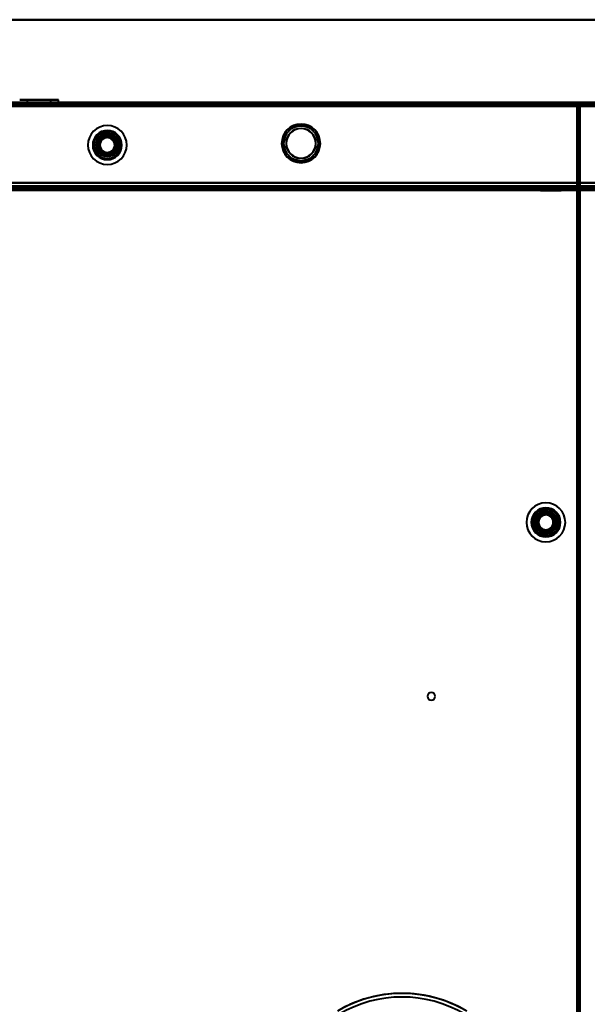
# Model space of a CAD drawing. Header units: millimetres. Extents: x -1352 to 2139, y -120 to 1046.
# Tile 41 of 77: x -408 to -175, y 603 to 1007. Entities that reach past the tile are written whole.
import ezdxf

# ---------------------------------------------------------------- set-up
doc = ezdxf.new("R2010")
doc.units = ezdxf.units.MM
doc.layers.add('A-GENM', color=13, linetype='Continuous', lineweight=40)
doc.layers.add('G-IMPT', color=8, linetype='Continuous', lineweight=40)

# ---------------------------------------------------------------- blocks, each defined once
blk = doc.blocks.new('Nexa Toit - 1000-755047-Avant')
at = {"layer": 'A-GENM'}
for p, q in [((705, 1007.37), (-705, 1007.37)), ((-705, 1007.37), (705, 1007.37)), ((705, 973.37), (-705, 973.37)), ((-705, 973.37), (705, 973.37))]:
    blk.add_line(p, q, dxfattribs=at)
blk = doc.blocks.new('Maintenance r21 - Maintenance r21-755170-Avant')
at = {"layer": 'A-GENM'}
for p, q in [((585, 973.37), (-585, 973.37)), ((-585, 973.37), (585, 973.37))]:
    blk.add_line(p, q, dxfattribs=at)
blk = doc.blocks.new('NEXA 1000 CALQUES_dwg-755156-Avant')
at = {"layer": 'G-IMPT'}
for p, q in [((584.4, 973.37), (-584.4, 973.37)), ((-178.6, 973.37), (-584.4, 973.37)), ((-407.95, 974.47), (-396.95, 974.47)), ((-396.95, 974.47), (-407.95, 974.47)), ((-407.95, 973.37), (-392.05, 973.37)), ((-407.95, 973.37), (-392.05, 973.37)), ((-396.95, 973.37), (-407.95, 973.37)), ((-406, 973.37), (-406, 972.87)), ((-400, 973.37), (-406, 973.37)), ((-400, 973.37), (-406, 973.37)), ((-406, 972.87), (-400, 972.87)), ((-405.95, 973.37), (-405.95, 972.87)), ((-405.95, 973.37), (-397.72, 973.37)), ((-402.28, 972.87), (-405.95, 972.87)), ((-397.72, 972.87), (-405.95, 972.87)), ((-404.85, 974.47), (-404.85, 972.87)), ((-404.85, 974.47), (-398.14, 974.47)), ((-398.14, 974.47), (-404.85, 974.47)), ((-404.85, 972.87), (-398.14, 972.87)), ((-404.85, 972.87), (-401.86, 972.87)), ((-395.15, 972.87), (-404.85, 972.87)), ((-395.15, 972.87), (-404.85, 972.87)), ((-403.05, 974.47), (-392.05, 974.47)), ((-392.05, 974.47), (-403.05, 974.47)), ((-392.05, 973.37), (-403.05, 973.37)), ((-402.28, 973.37), (-394.05, 973.37)), ((-394.05, 972.87), (-402.28, 972.87)), ((-401.86, 974.47), (-395.15, 974.47)), ((-395.15, 974.47), (-401.86, 974.47)), ((-401.86, 972.87), (-395.15, 972.87)), ((-394, 973.37), (-400, 973.37)), ((-400, 972.87), (-394, 972.87)), ((-392.05, 973.37), (-396.95, 973.37)), ((-395.15, 972.87), (-395.15, 974.47)), ((-394.05, 972.87), (-394.05, 973.37)), ((-394, 972.87), (-394, 973.37)), ((-392.05, 973.37), (-392.05, 974.47)), ((-179.1, 972.87), (-179.1, 972.27)), ((-179.1, 972.27), (-179.1, 972.87)), ((-178.5, 972.27), (-179.1, 972.27)), ((-179.1, 972.27), (-178.5, 972.27)), ((-178.6, 972.77), (-178.6, 973.37)), ((-178.6, 973.37), (-178.6, 972.77)), ((-178, 972.77), (-178.6, 972.77)), ((-178.6, 972.77), (-178, 972.77)), ((-178, 128.97), (-178, 972.77)), ((-406, 938.87), (-406, 938.37)), ((-406, 938.87), (-394, 938.87)), ((-406, 938.87), (-394, 938.87)), ((-400, 938.87), (-406, 938.87)), ((-400, 938.87), (-406, 938.87)), ((-404.45, 938.87), (-404.45, 938.37)), ((-404.45, 938.87), (-398.3, 938.87)), ((-404.45, 938.87), (-401.7, 938.87)), ((-395.55, 938.87), (-404.45, 938.87)), ((-395.55, 938.87), (-404.45, 938.87)), ((-402.55, 938.87), (-402.55, 938.37)), ((-402.55, 938.87), (-397.45, 938.87)), ((-402.55, 938.87), (-397.45, 938.87)), ((-400.98, 938.87), (-402.55, 938.87)), ((-399.02, 938.87), (-402.55, 938.87)), ((-401.7, 938.87), (-395.55, 938.87)), ((-397.45, 938.87), (-400.98, 938.87)), ((-394, 938.87), (-400, 938.87)), ((-397.45, 938.37), (-397.45, 938.87)), ((-395.55, 938.37), (-395.55, 938.87)), ((-394, 938.37), (-394, 938.87)), ((-337.15, 938.87), (-337.15, 938.37)), ((-333.9, 938.87), (-337.15, 938.87)), ((-333.9, 938.87), (-337.15, 938.87)), ((-337.15, 938.87), (-330.65, 938.87)), ((-337.15, 938.87), (-330.65, 938.87)), ((-330.65, 938.87), (-333.9, 938.87)), ((-330.65, 938.37), (-330.65, 938.87)), ((-264.6, 938.87), (-264.6, 938.37)), ((-264.6, 938.87), (-264.6, 938.37)), ((-264.6, 938.87), (-264.6, 938.37)), ((-263, 938.87), (-264.6, 938.87)), ((-263, 938.87), (-264.6, 938.87)), ((-263, 938.87), (-264.6, 938.87)), ((-263, 938.87), (-264.6, 938.87)), ((-263, 938.87), (-264.6, 938.87)), ((-263, 938.87), (-264.6, 938.87)), ((-264.6, 938.87), (-261.4, 938.87)), ((-264.6, 938.87), (-261.4, 938.87)), ((-264.6, 938.87), (-261.4, 938.87)), ((-264.6, 938.87), (-261.4, 938.87)), ((-264.6, 938.87), (-261.4, 938.87)), ((-264.6, 938.87), (-261.4, 938.87)), ((-261.4, 938.87), (-263, 938.87)), ((-261.4, 938.87), (-263, 938.87)), ((-261.4, 938.87), (-263, 938.87)), ((-261.4, 938.37), (-261.4, 938.87)), ((-261.4, 938.37), (-261.4, 938.87)), ((-261.4, 938.37), (-261.4, 938.87)), ((-193.25, 938.87), (-193.25, 938.17)), ((-191.62, 938.87), (-193.25, 938.87)), ((-188.37, 938.87), (-193.25, 938.87)), ((-193.25, 938.87), (-186.75, 938.87)), ((-193.25, 938.87), (-186.75, 938.87)), ((-186.75, 938.87), (-191.62, 938.87)), ((-186.75, 938.17), (-186.75, 938.87)), ((-583.9, 938.37), (583.9, 938.37)), ((548.9, 937.87), (-548.9, 937.87)), ((-394, 938.37), (-406, 938.37)), ((-394, 938.37), (-406, 938.37)), ((-406, 938.37), (-400, 938.37)), ((-404.45, 938.37), (-395.55, 938.37)), ((-404.45, 938.37), (-395.55, 938.37)), ((-398.3, 938.37), (-404.45, 938.37)), ((-397.45, 938.37), (-402.55, 938.37)), ((-397.45, 938.37), (-402.55, 938.37)), ((-402.55, 938.37), (-399.02, 938.37)), ((-402.1, 938.37), (-402.1, 937.87)), ((-400, 938.37), (-402.1, 938.37)), ((-400, 938.37), (-402.1, 938.37)), ((-402.1, 938.37), (-397.9, 938.37)), ((-402.1, 938.37), (-397.9, 938.37)), ((-397.9, 937.87), (-402.1, 937.87)), ((-397.9, 937.87), (-402.1, 937.87)), ((-402.1, 937.87), (-400, 937.87)), ((-395.55, 938.37), (-401.7, 938.37)), ((-401.6, 937.87), (-401.6, 937.37)), ((-401.6, 937.87), (-398.4, 937.87)), ((-401.6, 937.87), (-398.4, 937.87)), ((-400, 937.87), (-401.6, 937.87)), ((-401.6, 937.37), (-400, 937.37)), ((-398.4, 937.37), (-401.6, 937.37)), ((-398.4, 937.37), (-401.6, 937.37)), ((-400.98, 938.37), (-397.45, 938.37)), ((-397.9, 938.37), (-400, 938.37)), ((-400, 938.37), (-394, 938.37)), ((-400, 938.37), (-394, 938.37)), ((-398.4, 937.87), (-400, 937.87)), ((-398.4, 937.87), (-400, 937.87)), ((-400, 937.87), (-397.9, 937.87)), ((-400, 937.87), (-397.9, 937.87)), ((-400, 937.37), (-398.4, 937.37)), ((-400, 937.37), (-398.4, 937.37)), ((-399.02, 938.37), (-397.45, 938.37)), ((-398.4, 937.37), (-398.4, 937.87)), ((-395.55, 938.37), (-398.3, 938.37)), ((-397.9, 937.87), (-397.9, 938.37)), ((-330.65, 938.37), (-337.15, 938.37)), ((-330.65, 938.37), (-337.15, 938.37)), ((-337.15, 938.37), (-333.9, 938.37)), ((-333.9, 938.37), (-330.65, 938.37)), ((-333.9, 938.37), (-330.65, 938.37)), ((-261.4, 938.37), (-264.6, 938.37)), ((-261.4, 938.37), (-264.6, 938.37)), ((-261.4, 938.37), (-264.6, 938.37)), ((-261.4, 938.37), (-264.6, 938.37)), ((-261.4, 938.37), (-264.6, 938.37)), ((-261.4, 938.37), (-264.6, 938.37)), ((-264.6, 938.37), (-263, 938.37)), ((-264.6, 938.37), (-263, 938.37)), ((-264.6, 938.37), (-263, 938.37)), ((-264.6, 938.37), (-263, 938.37)), ((-264.6, 938.37), (-263, 938.37)), ((-264.6, 938.37), (-263, 938.37)), ((-263, 938.37), (-261.4, 938.37)), ((-263, 938.37), (-261.4, 938.37)), ((-263, 938.37), (-261.4, 938.37)), ((-194.25, 938.37), (-194.25, 937.17)), ((-185.75, 938.37), (-194.25, 938.37)), ((-185.75, 938.37), (-194.25, 938.37)), ((-194.25, 938.37), (-187.87, 938.37)), ((-194.25, 938.37), (-192.12, 938.37)), ((-193.25, 938.17), (-194.25, 937.17)), ((-187.87, 937.17), (-194.25, 937.17)), ((-194.25, 937.17), (-187.87, 937.17)), ((-188.37, 938.17), (-193.25, 938.17)), ((-193.25, 938.17), (-188.37, 938.17)), ((-192.12, 938.37), (-185.75, 938.37)), ((-185.75, 937.17), (-192.12, 937.17)), ((-192.12, 937.17), (-185.75, 937.17)), ((-186.75, 938.17), (-191.62, 938.17)), ((-191.62, 938.17), (-186.75, 938.17)), ((-185.75, 937.17), (-186.75, 938.17)), ((-185.75, 937.17), (-185.75, 938.37))]:
    blk.add_line(p, q, dxfattribs=at)
at = {"layer": 'G-IMPT', "flags": 128}
for points in [[(584.4, 973.37), (292.2, 973.37), (0, 973.37), (-292.2, 973.37), (-584.4, 973.37)], [(-584.4, 973.37), (-292.2, 973.37), (0, 973.37), (292.2, 973.37), (584.4, 973.37)], [(-584.4, 973.37), (-292.2, 973.37), (0, 973.37), (292.2, 973.37), (584.4, 973.37)], [(584.4, 973.37), (292.2, 973.37), (0, 973.37), (-292.2, 973.37), (-584.4, 973.37)], [(-584.4, 973.37), (-482.95, 973.37), (-381.5, 973.37), (-280.05, 973.37), (-178.6, 973.37)], [(-584.4, 973.37), (-482.95, 973.37), (-381.5, 973.37), (-280.05, 973.37), (-178.6, 973.37)], [(-178.6, 973.37), (-280.05, 973.37), (-381.5, 973.37), (-482.95, 973.37), (-584.4, 973.37)], [(-178.6, 973.37), (-280.05, 973.37), (-381.5, 973.37), (-482.95, 973.37), (-584.4, 973.37)], [(584.4, 972.87), (292.2, 972.87), (0, 972.87), (-292.2, 972.87), (-584.4, 972.87)], [(-584.4, 972.87), (-292.2, 972.87), (0, 972.87), (292.2, 972.87), (584.4, 972.87)], [(-178.6, 972.87), (-280.05, 972.87), (-381.5, 972.87), (-482.95, 972.87), (-584.4, 972.87)], [(-584.4, 972.77), (-292.2, 972.77), (0, 972.77), (292.2, 972.77), (584.4, 972.77)], [(584.4, 972.77), (292.2, 972.77), (0, 972.77), (-292.2, 972.77), (-584.4, 972.77)], [(584.4, 972.77), (292.2, 972.77), (0, 972.77), (-292.2, 972.77), (-584.4, 972.77)], [(-584.4, 972.77), (-292.2, 972.77), (0, 972.77), (292.2, 972.77), (584.4, 972.77)], [(-584.4, 972.77), (-292.2, 972.77), (0, 972.77), (292.2, 972.77), (584.4, 972.77)], [(584.4, 972.77), (292.2, 972.77), (0, 972.77), (-292.2, 972.77), (-584.4, 972.77)], [(-584.4, 972.77), (-482.95, 972.77), (-381.5, 972.77), (-280.05, 972.77), (-178.6, 972.77)], [(-584.4, 972.77), (-482.95, 972.77), (-381.5, 972.77), (-280.05, 972.77), (-178.6, 972.77)], [(-178.6, 972.77), (-280.05, 972.77), (-381.5, 972.77), (-482.95, 972.77), (-584.4, 972.77)], [(584, 972.87), (292, 972.87), (0, 972.87), (-292, 972.87), (-584, 972.87)], [(-584, 972.87), (-292, 972.87), (0, 972.87), (292, 972.87), (584, 972.87)], [(584, 972.87), (292, 972.87), (0, 972.87), (-292, 972.87), (-584, 972.87)], [(-584, 972.87), (-292, 972.87), (0, 972.87), (292, 972.87), (584, 972.87)], [(-583.9, 972.87), (-482.7, 972.87), (-381.5, 972.87), (-280.3, 972.87), (-179.1, 972.87)], [(-179.1, 972.87), (-280.3, 972.87), (-381.5, 972.87), (-482.7, 972.87), (-583.9, 972.87)], [(-583.9, 972.87), (-482.7, 972.87), (-381.5, 972.87), (-280.3, 972.87), (-179.1, 972.87)], [(-179.1, 972.87), (-280.3, 972.87), (-381.5, 972.87), (-482.7, 972.87), (-583.9, 972.87)], [(-583.9, 972.87), (-482.7, 972.87), (-381.5, 972.87), (-280.3, 972.87), (-179.1, 972.87)], [(-179.1, 972.87), (-280.3, 972.87), (-381.5, 972.87), (-482.7, 972.87), (-583.9, 972.87)], [(-583.9, 972.37), (-482.7, 972.37), (-381.5, 972.37), (-280.3, 972.37), (-179.1, 972.37)], [(-179.1, 972.37), (-280.3, 972.37), (-381.5, 972.37), (-482.7, 972.37), (-583.9, 972.37)], [(-583.9, 972.37), (-482.7, 972.37), (-381.5, 972.37), (-280.3, 972.37), (-179.1, 972.37)], [(-179.1, 972.27), (-280.3, 972.27), (-381.5, 972.27), (-482.7, 972.27), (-583.9, 972.27)], [(-179.1, 972.27), (-280.3, 972.27), (-381.5, 972.27), (-482.7, 972.27), (-583.9, 972.27)], [(-583.9, 972.27), (-482.7, 972.27), (-381.5, 972.27), (-280.3, 972.27), (-179.1, 972.27)], [(-583.9, 971.87), (-291.95, 971.87), (0, 971.87), (291.95, 971.87), (583.9, 971.87)], [(583.9, 971.87), (291.95, 971.87), (0, 971.87), (-291.95, 971.87), (-583.9, 971.87)], [(-583.9, 971.87), (-291.95, 971.87), (0, 971.87), (291.95, 971.87), (583.9, 971.87)], [(583.9, 971.87), (291.95, 971.87), (0, 971.87), (-291.95, 971.87), (-583.9, 971.87)], [(583.9, 971.87), (291.95, 971.87), (0, 971.87), (-291.95, 971.87), (-583.9, 971.87)], [(-583.9, 971.87), (-291.95, 971.87), (0, 971.87), (291.95, 971.87), (583.9, 971.87)], [(583.9, 971.87), (291.95, 971.87), (0, 971.87), (-291.95, 971.87), (-583.9, 971.87)], [(-583.9, 971.87), (-291.95, 971.87), (0, 971.87), (291.95, 971.87), (583.9, 971.87)], [(-179.1, 972.87), (-179.1, 972.75), (-179.1, 972.62), (-179.1, 972.5), (-179.1, 972.37)], [(-179.1, 972.37), (-179.1, 972.5), (-179.1, 972.62), (-179.1, 972.75), (-179.1, 972.87)], [(-179.1, 972.87), (-178.97, 972.87), (-178.85, 972.87), (-178.72, 972.87), (-178.6, 972.87)], [(-178.6, 972.87), (-178.72, 972.87), (-178.85, 972.87), (-178.97, 972.87), (-179.1, 972.87)], [(-179.1, 972.37), (-179.1, 972.36), (-179.1, 972.35), (-179.1, 972.33), (-179.1, 972.32)], [(-179.1, 972.32), (-179.1, 972.31), (-179.1, 972.3), (-179.1, 972.28), (-179.1, 972.27)], [(-179.1, 972.27), (-179.09, 972.27), (-179.07, 972.27), (-179.06, 972.27), (-179.05, 972.27)], [(-179.1, 129.47), (-179.1, 340.17), (-179.1, 550.87), (-179.1, 761.57), (-179.1, 972.27)], [(-179.1, 129.47), (-179.1, 340.17), (-179.1, 550.87), (-179.1, 761.57), (-179.1, 972.27)], [(-179.1, 972.27), (-179.1, 761.57), (-179.1, 550.87), (-179.1, 340.17), (-179.1, 129.47)], [(-179.05, 972.27), (-179.04, 972.27), (-179.02, 972.27), (-179.01, 972.27), (-179, 972.27)], [(-179, 972.27), (-179, 761.57), (-179, 550.87), (-179, 340.17), (-179, 129.47)], [(-179, 129.47), (-179, 340.17), (-179, 550.87), (-179, 761.57), (-179, 972.27)], [(-179, 972.27), (-179, 761.57), (-179, 550.87), (-179, 340.17), (-179, 129.47)], [(-178.5, 972.27), (-178.62, 972.27), (-178.75, 972.27), (-178.87, 972.27), (-179, 972.27)], [(-179, 972.27), (-178.87, 972.27), (-178.75, 972.27), (-178.62, 972.27), (-178.5, 972.27)], [(-178.6, 972.87), (-178.6, 973), (-178.6, 973.12), (-178.6, 973.25), (-178.6, 973.37)], [(-178.6, 973.37), (-178.6, 973.25), (-178.6, 973.12), (-178.6, 973), (-178.6, 972.87)], [(-178.6, 972.82), (-178.6, 972.83), (-178.6, 972.85), (-178.6, 972.86), (-178.6, 972.87)], [(-178.6, 972.77), (-178.6, 972.78), (-178.6, 972.8), (-178.6, 972.81), (-178.6, 972.82)], [(-178.55, 972.77), (-178.56, 972.77), (-178.57, 972.77), (-178.59, 972.77), (-178.6, 972.77)], [(-178.6, 972.77), (-178.6, 761.82), (-178.6, 550.87), (-178.6, 339.92), (-178.6, 128.97)], [(-178.6, 972.77), (-178.6, 761.82), (-178.6, 550.87), (-178.6, 339.92), (-178.6, 128.97)], [(-178.6, 128.97), (-178.6, 339.92), (-178.6, 550.87), (-178.6, 761.82), (-178.6, 972.77)], [(-178.5, 972.77), (-178.51, 972.77), (-178.52, 972.77), (-178.54, 972.77), (-178.55, 972.77)], [(-178.5, 972.27), (-178.5, 972.4), (-178.5, 972.52), (-178.5, 972.65), (-178.5, 972.77)], [(-178.5, 972.77), (-178.37, 972.77), (-178.25, 972.77), (-178.12, 972.77), (-178, 972.77)], [(-178.5, 972.77), (-178.5, 972.65), (-178.5, 972.52), (-178.5, 972.4), (-178.5, 972.27)], [(-178.5, 128.97), (-178.5, 339.92), (-178.5, 550.87), (-178.5, 761.82), (-178.5, 972.77)], [(-178, 972.77), (-178.12, 972.77), (-178.25, 972.77), (-178.37, 972.77), (-178.5, 972.77)], [(-178.5, 129.47), (-178.5, 340.17), (-178.5, 550.87), (-178.5, 761.57), (-178.5, 972.27)], [(-178.5, 972.27), (-178.5, 761.57), (-178.5, 550.87), (-178.5, 340.17), (-178.5, 129.47)], [(-178.5, 129.47), (-178.5, 340.17), (-178.5, 550.87), (-178.5, 761.57), (-178.5, 972.27)], [(-178.5, 129.47), (-178.5, 340.17), (-178.5, 550.87), (-178.5, 761.57), (-178.5, 972.27)], [(-178.5, 972.27), (-178.5, 761.57), (-178.5, 550.87), (-178.5, 340.17), (-178.5, 129.47)], [(-178.5, 972.27), (-178.5, 761.57), (-178.5, 550.87), (-178.5, 340.17), (-178.5, 129.47)], [(-178, 972.77), (-178, 761.82), (-178, 550.87), (-178, 339.92), (-178, 128.97)], [(-178, 972.77), (-178, 761.82), (-178, 550.87), (-178, 339.92), (-178, 128.97)], [(-178, 128.97), (-178, 339.92), (-178, 550.87), (-178, 761.82), (-178, 972.77)], [(-178, 128.97), (-178, 339.92), (-178, 550.87), (-178, 761.82), (-178, 972.77)], [(-376.04, 955.87), (-375.54, 956.75), (-375.03, 957.62), (-374.53, 958.5), (-374.02, 959.37)], [(-374.02, 959.37), (-374.53, 958.5), (-375.03, 957.62), (-375.54, 956.75), (-376.04, 955.87)], [(-374.02, 959.37), (-374.53, 958.5), (-375.03, 957.62), (-375.54, 956.75), (-376.04, 955.87)], [(-376.04, 955.87), (-375.54, 956.75), (-375.03, 957.62), (-374.53, 958.5), (-374.02, 959.37)], [(-374.02, 959.37), (-373.01, 959.37), (-372, 959.37), (-370.99, 959.37), (-369.98, 959.37)], [(-369.98, 959.37), (-370.99, 959.37), (-372, 959.37), (-373.01, 959.37), (-374.02, 959.37)], [(-369.98, 959.37), (-370.99, 959.37), (-372, 959.37), (-373.01, 959.37), (-374.02, 959.37)], [(-374.02, 959.37), (-373.01, 959.37), (-372, 959.37), (-370.99, 959.37), (-369.98, 959.37)], [(-369.98, 959.37), (-369.47, 958.5), (-368.97, 957.62), (-368.46, 956.75), (-367.96, 955.87)], [(-367.96, 955.87), (-368.46, 956.75), (-368.97, 957.62), (-369.47, 958.5), (-369.98, 959.37)], [(-367.96, 955.87), (-368.46, 956.75), (-368.97, 957.62), (-369.47, 958.5), (-369.98, 959.37)], [(-369.98, 959.37), (-369.47, 958.5), (-368.97, 957.62), (-368.46, 956.75), (-367.96, 955.87)], [(-374.02, 952.37), (-374.53, 953.25), (-375.03, 954.12), (-375.54, 955), (-376.04, 955.87)], [(-376.04, 955.87), (-375.54, 955), (-375.03, 954.12), (-374.53, 953.25), (-374.02, 952.37)], [(-376.04, 955.87), (-375.54, 955), (-375.03, 954.12), (-374.53, 953.25), (-374.02, 952.37)], [(-374.02, 952.37), (-374.53, 953.25), (-375.03, 954.12), (-375.54, 955), (-376.04, 955.87)], [(-367.96, 955.87), (-368.46, 955), (-368.97, 954.12), (-369.47, 953.25), (-369.98, 952.37)], [(-369.98, 952.37), (-369.47, 953.25), (-368.97, 954.12), (-368.46, 955), (-367.96, 955.87)], [(-369.98, 952.37), (-369.47, 953.25), (-368.97, 954.12), (-368.46, 955), (-367.96, 955.87)], [(-367.96, 955.87), (-368.46, 955), (-368.97, 954.12), (-369.47, 953.25), (-369.98, 952.37)], [(-369.98, 952.37), (-370.99, 952.37), (-372, 952.37), (-373.01, 952.37), (-374.02, 952.37)], [(-374.02, 952.37), (-373.01, 952.37), (-372, 952.37), (-370.99, 952.37), (-369.98, 952.37)], [(-374.02, 952.37), (-373.01, 952.37), (-372, 952.37), (-370.99, 952.37), (-369.98, 952.37)], [(-369.98, 952.37), (-370.99, 952.37), (-372, 952.37), (-373.01, 952.37), (-374.02, 952.37)], [(584.4, 940.37), (292.2, 940.37), (0, 940.37), (-292.2, 940.37), (-584.4, 940.37)], [(-584.4, 940.37), (-292.2, 940.37), (0, 940.37), (292.2, 940.37), (584.4, 940.37)], [(-584.4, 940.37), (-292.2, 940.37), (0, 940.37), (292.2, 940.37), (584.4, 940.37)], [(584.4, 940.37), (292.2, 940.37), (0, 940.37), (-292.2, 940.37), (-584.4, 940.37)], [(583.9, 940.37), (291.95, 940.37), (0, 940.37), (-291.95, 940.37), (-583.9, 940.37)], [(-583.9, 940.37), (-291.95, 940.37), (0, 940.37), (291.95, 940.37), (583.9, 940.37)], [(-583.9, 940.37), (-291.95, 940.37), (0, 940.37), (291.95, 940.37), (583.9, 940.37)], [(583.9, 940.37), (291.95, 940.37), (0, 940.37), (-291.95, 940.37), (-583.9, 940.37)], [(-583.9, 938.97), (-291.95, 938.97), (0, 938.97), (291.95, 938.97), (583.9, 938.97)], [(583.9, 938.97), (291.95, 938.97), (0, 938.97), (-291.95, 938.97), (-583.9, 938.97)], [(-583.9, 938.97), (-291.95, 938.97), (0, 938.97), (291.95, 938.97), (583.9, 938.97)], [(583.9, 938.97), (291.95, 938.97), (0, 938.97), (-291.95, 938.97), (-583.9, 938.97)], [(552, 938.37), (276, 938.37), (0, 938.37), (-276, 938.37), (-552, 938.37)], [(-552, 938.37), (-276, 938.37), (0, 938.37), (276, 938.37), (552, 938.37)], [(-549.4, 938.37), (-274.7, 938.37), (0, 938.37), (274.7, 938.37), (549.4, 938.37)], [(-549.4, 938.37), (-274.7, 938.37), (0, 938.37), (274.7, 938.37), (549.4, 938.37)], [(549.4, 938.37), (274.7, 938.37), (0, 938.37), (-274.7, 938.37), (-549.4, 938.37)], [(-549.4, 938.37), (-274.7, 938.37), (0, 938.37), (274.7, 938.37), (549.4, 938.37)], [(549.4, 938.37), (274.7, 938.37), (0, 938.37), (-274.7, 938.37), (-549.4, 938.37)], [(549.4, 938.37), (274.7, 938.37), (0, 938.37), (-274.7, 938.37), (-549.4, 938.37)], [(-549.4, 937.87), (-274.7, 937.87), (0, 937.87), (274.7, 937.87), (549.4, 937.87)], [(-549.4, 937.77), (-274.7, 937.77), (0, 937.77), (274.7, 937.77), (549.4, 937.77)], [(549.4, 937.77), (274.7, 937.77), (0, 937.77), (-274.7, 937.77), (-549.4, 937.77)], [(549.4, 937.77), (274.7, 937.77), (0, 937.77), (-274.7, 937.77), (-549.4, 937.77)], [(549, 937.37), (274.5, 937.37), (0, 937.37), (-274.5, 937.37), (-549, 937.37)], [(-549, 937.37), (-274.5, 937.37), (0, 937.37), (274.5, 937.37), (549, 937.37)], [(-548.9, 937.87), (-274.45, 937.87), (0, 937.87), (274.45, 937.87), (548.9, 937.87)], [(548.9, 937.87), (274.45, 937.87), (0, 937.87), (-274.45, 937.87), (-548.9, 937.87)], [(-548.9, 937.87), (-274.45, 937.87), (0, 937.87), (274.45, 937.87), (548.9, 937.87)], [(548.9, 937.87), (274.45, 937.87), (0, 937.87), (-274.45, 937.87), (-548.9, 937.87)], [(548.9, 937.87), (274.45, 937.87), (0, 937.87), (-274.45, 937.87), (-548.9, 937.87)], [(-548.9, 937.87), (-274.45, 937.87), (0, 937.87), (274.45, 937.87), (548.9, 937.87)], [(548.9, 937.37), (274.45, 937.37), (0, 937.37), (-274.45, 937.37), (-548.9, 937.37)], [(-548.9, 937.37), (-274.45, 937.37), (0, 937.37), (274.45, 937.37), (548.9, 937.37)], [(-548.9, 937.27), (-274.45, 937.27), (0, 937.27), (274.45, 937.27), (548.9, 937.27)], [(548.9, 937.27), (274.45, 937.27), (0, 937.27), (-274.45, 937.27), (-548.9, 937.27)], [(-228.15, 602.06), (-230.04, 602.94), (-231.95, 603.74), (-233.9, 604.46), (-235.87, 605.11), (-237.87, 605.68), (-239.89, 606.16), (-241.93, 606.57), (-243.98, 606.89), (-246.05, 607.13), (-248.12, 607.29), (-250.19, 607.37), (-252.27, 607.36), (-254.35, 607.27), (-256.42, 607.09), (-258.48, 606.84), (-260.53, 606.5), (-262.56, 606.08), (-264.58, 605.58), (-266.58, 605), (-268.54, 604.33), (-270.49, 603.6), (-272.4, 602.78)]]:
    blk.add_lwpolyline(points, dxfattribs=at)
at = {"layer": 'G-IMPT'}
for centre, radius, start, end in [((-372, 955.87), 8, 0, 180), ((-372, 955.87), 8, 90, 180), ((-372, 955.87), 8, 90, 180), ((-372, 955.87), 8, 0, 180), ((-372, 955.87), 8, 0, 180), ((-372, 955.87), 8, 90, 180), ((-372, 955.87), 8, 90, 180), ((-372, 955.87), 8, 0, 180), ((-372, 955.87), 8, 270, 90), ((-372, 955.87), 8, 270, 90), ((-372, 955.87), 8, 270, 90), ((-372, 955.87), 8, 270, 90), ((-292.5, 956.57), 7.95, 0, 180), ((-292.5, 956.57), 7.95, 360, 180), ((-292.5, 956.57), 7.95, 0, 180), ((-292.5, 956.57), 7.95, 0, 180), ((-292.5, 956.57), 7.88, 0, 180), ((-292.5, 956.57), 7.88, 360, 180), ((-292.5, 956.57), 7.88, 90, 180), ((-292.5, 956.57), 7.88, 90, 270), ((-292.5, 956.57), 7.15, 360, 180), ((-292.5, 956.57), 7.15, 0, 180), ((-292.5, 956.57), 7.15, 0, 180), ((-292.5, 956.57), 7.15, 90, 270), ((-292.5, 956.57), 7.12, 0, 180), ((-292.5, 956.57), 7.12, 0, 180), ((-292.5, 956.57), 6.15, 90, 270), ((-292.5, 956.57), 6.15, 0, 180), ((-292.5, 956.57), 7.87, 0, 90), ((-292.5, 956.57), 7.87, 270, 90), ((-292.5, 956.57), 7.15, 0, 90), ((-292.5, 956.57), 6.15, 360, 90), ((-372, 955.87), 6, 90, 270), ((-372, 955.87), 6, 360, 180), ((-372, 955.87), 6, 90, 180), ((-372, 955.87), 6, 0, 180), ((-372, 955.87), 6, 0, 180), ((-372, 955.87), 6, 0, 180), ((-372, 955.87), 6, 0, 180), ((-372, 955.87), 5.98, 90, 270), ((-372, 955.87), 5.98, 90, 270), ((-372, 955.87), 5.98, 90, 270), ((-372, 955.87), 5.48, 90, 270), ((-372, 955.87), 5.48, 90, 270), ((-372, 955.87), 4.7, 90, 270), ((-372, 955.87), 4.7, 90, 270), ((-372, 955.87), 4.5, 0, 180), ((-372, 955.87), 4.5, 90, 270), ((-372, 955.87), 4.5, 90, 270), ((-372, 955.87), 4.5, 360, 180), ((-372, 955.87), 4.5, 0, 180), ((-372, 955.87), 4.5, 90, 270), ((-372, 955.87), 4.5, 90, 180), ((-372, 955.87), 4.5, 90, 270), ((-372, 955.87), 4.25, 0, 180), ((-372, 955.87), 4.25, 60, 240), ((-372, 955.87), 4.25, 60, 240), ((-372, 955.87), 4.25, 60, 240), ((-372, 955.87), 4, 90, 255.2828), ((-372, 955.87), 4, 75.2828, 255.2828), ((-372, 955.87), 4, 90, 270), ((-372, 955.87), 4, 75.2828, 255.2828), ((-372, 955.87), 4, 90, 270), ((-372, 955.87), 4, 75.2828, 255.2828), ((-372, 955.87), 4, 75.2828, 255.2828), ((-372, 955.87), 4, 75.2828, 255.2828), ((-372, 955.87), 3.5, 75.2828, 255.2828), ((-372, 955.87), 3.5, 75.2828, 255.2828), ((-372, 955.87), 3.25, 60, 240), ((-372, 955.87), 3.25, 60, 240), ((-372, 955.87), 3.25, 60, 240), ((-372, 955.87), 3.25, 0, 180), ((-372, 955.87), 3.05, 90, 270), ((-372, 955.87), 3.05, 75.2828, 255.2828), ((-372, 955.87), 3.05, 90, 255.2828), ((-372, 955.87), 3.05, 90, 270), ((-372, 955.87), 3.05, 345.2828, 165.2828), ((-372, 955.87), 3.05, 75.2828, 165.2828), ((-372, 955.87), 3.05, 75.2828, 165.2828), ((-372, 955.87), 3.05, 345.2828, 165.2828), ((-372, 955.87), 4.25, 240, 60), ((-372, 955.87), 4.25, 240, 60), ((-372, 955.87), 3.25, 240, 60), ((-372, 955.87), 3.25, 240, 60), ((-372, 955.87), 4, 255.2828, 75.2828), ((-372, 955.87), 4, 255.2828, 75.2828), ((-372, 955.87), 4, 255.2828, 75.2828), ((-372, 955.87), 3.5, 255.2828, 75.2828), ((-372, 955.87), 3.5, 255.2828, 75.2828), ((-372, 955.87), 3.05, 255.2828, 75.2828), ((-372, 955.87), 3.05, 255.2828, 75.2828), ((-372, 955.87), 3.05, 255.2828, 75.2828), ((-372, 955.87), 6, 270, 90), ((-372, 955.87), 6, 360, 90), ((-372, 955.87), 5.97, 270, 90), ((-372, 955.87), 5.97, 270, 90), ((-372, 955.87), 5.97, 270, 90), ((-372, 955.87), 5.48, 270, 90), ((-372, 955.87), 5.48, 270, 90), ((-372, 955.87), 4.7, 270, 90), ((-372, 955.87), 4.7, 270, 90), ((-372, 955.87), 4.5, 360, 90), ((-372, 955.87), 4.5, 360, 90), ((-372, 955.87), 4.5, 270, 90), ((-372, 955.87), 4.5, 270, 90), ((-372, 955.87), 4.5, 270, 90), ((-372, 955.87), 4, 75.2828, 90), ((-372, 955.87), 4, 270, 90), ((-372, 955.87), 4, 270, 90), ((-372, 955.87), 4, 270, 75.2828), ((-372, 955.87), 3.05, 270, 90), ((-372, 955.87), 3.05, 75.2828, 90), ((-372, 955.87), 3.05, 270, 90), ((-372, 955.87), 3.05, 270, 75.2828), ((-372, 955.87), 4, 0, 75.2828), ((-372, 955.87), 4, 0, 75.2828), ((-372, 955.87), 3.25, 0, 60), ((-372, 955.87), 4.25, 0, 60), ((-292.5, 956.57), 6.08, 360, 180), ((-292.5, 956.57), 6.08, 0, 180), ((-372, 955.87), 8, 180, 0), ((-372, 955.87), 8, 180, 270), ((-372, 955.87), 8, 180, 270), ((-372, 955.87), 8, 180, 0), ((-372, 955.87), 8, 180, 0), ((-372, 955.87), 8, 180, 270), ((-372, 955.87), 8, 180, 270), ((-372, 955.87), 8, 180, 0), ((-372, 955.87), 6, 180, 0), ((-372, 955.87), 6, 180, 360), ((-372, 955.87), 6, 180, 360), ((-372, 955.87), 6, 180, 360), ((-372, 955.87), 6, 180, 0), ((-372, 955.87), 6, 180, 360), ((-372, 955.87), 4.5, 180, 0), ((-372, 955.87), 4.5, 180, 0), ((-372, 955.87), 4.5, 180, 0), ((-372, 955.87), 4.5, 180, 270), ((-372, 955.87), 4.25, 180, 0), ((-372, 955.87), 3.25, 180, 0), ((-372, 955.87), 3.05, 165.2828, 345.2828), ((-372, 955.87), 3.05, 165.2828, 255.2828), ((-372, 955.87), 3.05, 165.2828, 255.2828), ((-372, 955.87), 3.05, 165.2828, 345.2828), ((-372, 955.87), 4.25, 240, 0), ((-372, 955.87), 3.25, 240, 0), ((-372, 955.87), 4, 255.2828, 0), ((-372, 955.87), 4, 255.2828, 0), ((-372, 955.87), 4.5, 270, 360), ((-372, 955.87), 4.5, 270, 360), ((-292.5, 956.57), 7.95, 180, 0), ((-292.5, 956.57), 7.95, 180, 0), ((-292.5, 956.57), 7.95, 180, 360), ((-292.5, 956.57), 7.95, 180, 0), ((-292.5, 956.57), 7.88, 180, 0), ((-292.5, 956.57), 7.88, 180, 0), ((-292.5, 956.57), 7.88, 180, 270), ((-292.5, 956.57), 7.15, 180, 360), ((-292.5, 956.57), 7.15, 180, 0), ((-292.5, 956.57), 7.15, 180, 0), ((-292.5, 956.57), 7.12, 180, 0), ((-292.5, 956.57), 7.12, 180, 0), ((-292.5, 956.57), 6.15, 180, 0), ((-292.5, 956.57), 6.08, 180, 0), ((-292.5, 956.57), 6.08, 180, 0), ((-292.5, 956.57), 7.88, 270, 0), ((-292.5, 956.57), 6.15, 270, 0), ((-292.5, 956.57), 7.15, 270, 0), ((-372, 955.87), 4, 255.2828, 270), ((-372, 955.87), 3.05, 255.2828, 270), ((-192, 800.87), 8, 0, 180), ((-192, 800.87), 8, 90, 180), ((-192, 800.87), 8, 90, 180), ((-192, 800.87), 8, 0, 180), ((-192, 800.87), 8, 360, 180), ((-192, 800.87), 8, 90, 180), ((-192, 800.87), 8, 90, 180), ((-192, 800.87), 8, 0, 180), ((-192, 800.87), 6, 90, 270), ((-192, 800.87), 6, 360, 180), ((-192, 800.87), 6, 90, 180), ((-192, 800.87), 6, 360, 180), ((-192, 800.87), 6, 360, 180), ((-192, 800.87), 6, 0, 180), ((-192, 800.87), 6, 360, 180), ((-192, 800.87), 5.97, 90, 270), ((-192, 800.87), 5.97, 90, 270), ((-192, 800.87), 5.98, 90, 270), ((-192, 800.87), 5.47, 90, 270), ((-192, 800.87), 5.47, 90, 270), ((-192, 800.87), 4.7, 90, 270), ((-192, 800.87), 4.7, 90, 270), ((-192, 800.87), 4.5, 0, 180), ((-192, 800.87), 4.5, 90, 270), ((-192, 800.87), 4.5, 90, 180), ((-192, 800.87), 4.5, 90, 270), ((-192, 800.87), 8, 270, 90), ((-192, 800.87), 8, 270, 90), ((-192, 800.87), 8, 270, 90), ((-192, 800.87), 8, 270, 90), ((-192, 800.87), 6, 270, 90), ((-192, 800.87), 6, 0, 90), ((-192, 800.87), 5.97, 270, 90), ((-192, 800.87), 5.97, 270, 90), ((-192, 800.87), 5.97, 270, 90), ((-192, 800.87), 5.48, 270, 90), ((-192, 800.87), 5.47, 270, 90), ((-192, 800.87), 4.7, 270, 90), ((-192, 800.87), 4.7, 270, 90), ((-192, 800.87), 4.5, 270, 90), ((-192, 800.87), 4.5, 270, 90), ((-192, 800.87), 4.5, 270, 90), ((-192, 800.87), 4, 90, 255.2828), ((-192, 800.87), 4, 75.2828, 255.2828), ((-192, 800.87), 4, 90, 270), ((-192, 800.87), 4, 75.2828, 255.2828), ((-192, 800.87), 4, 90, 270), ((-192, 800.87), 4, 75.2828, 255.2828), ((-192, 800.87), 4, 75.2828, 255.2828), ((-192, 800.87), 4, 75.2828, 255.2828), ((-192, 800.87), 3.5, 75.2828, 255.2828), ((-192, 800.87), 3.5, 75.2828, 255.2828), ((-192, 800.87), 3.05, 90, 270), ((-192, 800.87), 3.05, 75.2828, 255.2828), ((-192, 800.87), 3.05, 90, 255.2828), ((-192, 800.87), 3.05, 90, 270), ((-192, 800.87), 3.05, 165.2828, 345.2828), ((-192, 800.87), 3.05, 165.2828, 255.2828), ((-192, 800.87), 3.05, 165.2828, 255.2828), ((-192, 800.87), 3.05, 165.2828, 345.2828), ((-192, 800.87), 3.05, 345.2828, 165.2828), ((-192, 800.87), 3.05, 75.2828, 165.2828), ((-192, 800.87), 3.05, 75.2828, 165.2828), ((-192, 800.87), 3.05, 345.2828, 165.2828), ((-192, 800.87), 4, 255.2828, 75.2828), ((-192, 800.87), 4, 255.2828, 75.2828), ((-192, 800.87), 4, 255.2828, 75.2828), ((-192, 800.87), 3.5, 255.2828, 75.2828), ((-192, 800.87), 3.5, 255.2828, 75.2828), ((-192, 800.87), 3.05, 255.2828, 75.2828), ((-192, 800.87), 3.05, 255.2828, 75.2828), ((-192, 800.87), 3.05, 255.2828, 75.2828), ((-192, 800.87), 4, 75.2828, 90), ((-192, 800.87), 4, 270, 90), ((-192, 800.87), 4, 270, 90), ((-192, 800.87), 4, 270, 75.2828), ((-192, 800.87), 3.05, 270, 90), ((-192, 800.87), 3.05, 75.2828, 90), ((-192, 800.87), 3.05, 270, 90), ((-192, 800.87), 3.05, 270, 75.2828), ((-192, 800.87), 4, 0, 75.2828), ((-192, 800.87), 4, 0, 75.2828), ((-192, 800.87), 8, 180, 360), ((-192, 800.87), 8, 180, 270), ((-192, 800.87), 8, 180, 270), ((-192, 800.87), 8, 180, 360), ((-192, 800.87), 8, 180, 0), ((-192, 800.87), 8, 180, 270), ((-192, 800.87), 8, 180, 270), ((-192, 800.87), 8, 180, 0), ((-192, 800.87), 6, 180, 360), ((-192, 800.87), 6, 180, 360), ((-192, 800.87), 6, 180, 360), ((-192, 800.87), 6, 180, 0), ((-192, 800.87), 6, 180, 0), ((-192, 800.87), 6, 180, 360), ((-192, 800.87), 4.5, 180, 360), ((-192, 800.87), 4.5, 180, 270), ((-192, 800.87), 4, 255.2828, 0), ((-192, 800.87), 4, 255.2828, 0), ((-192, 800.87), 4, 255.2828, 270), ((-192, 800.87), 3.05, 255.2828, 270), ((-239, 729.42), 1.6, 90, 270), ((-239, 729.42), 1.6, 90, 270), ((-239, 729.42), 1.6, 0, 180), ((-239, 729.42), 1.6, 0, 180), ((-239, 729.42), 1.6, 180, 0), ((-239, 729.42), 1.6, 180, 0), ((-239, 729.42), 1.6, 0, 90), ((-239, 729.42), 1.6, 0, 90), ((-239, 729.42), 1.6, 270, 0), ((-239, 729.42), 1.6, 270, 0), ((-251.04, 555.43), 51.94, 59.2713, 120.7287), ((-251.04, 555.43), 51.94, 59.2713, 120.7287), ((-251.04, 555.43), 51.94, 59.2713, 118.9709), ((-251.04, 555.43), 51.94, 59.2713, 118.9709), ((-251.04, 555.43), 50.44, 59.2713, 120.7287), ((-251.04, 555.43), 50.44, 59.2713, 120.7287)]:
    blk.add_arc(centre, radius, start, end, dxfattribs=at)

msp = doc.modelspace()

# ---------------------------------------------------------------- block references
at = {"layer": 'A-GENM'}
for name in ['Nexa Toit - 1000-755047-Avant', 'Maintenance r21 - Maintenance r21-755170-Avant']:
    msp.add_blockref(name, (0, 0), dxfattribs=at)
at = {"layer": 'G-IMPT'}
msp.add_blockref('NEXA 1000 CALQUES_dwg-755156-Avant', (0, 0), dxfattribs=at)

doc.saveas('drawing.dxf')
